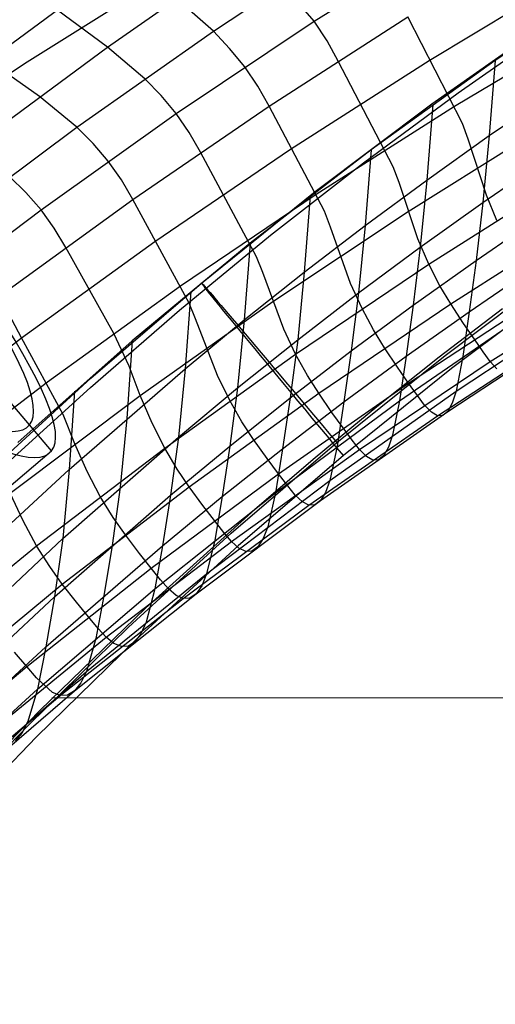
# Model space of a CAD drawing. Extents: x -919 to -345, y -585 to -19.
# Tile 49 of 123: x -783 to -762, y -180 to -137. Entities that reach past the tile are written whole.
import ezdxf

# ---------------------------------------------------------------- set-up
doc = ezdxf.new("R2010")
doc.units = 0
for name, color, linetype in [('IMBOTT_SEDU', 139, 'CONTINUOUS'), ('LIMES_EST', 7, 'CONTINUOUS'), ('SCHIUMATO', 84, 'CONTINUOUS'), ('TELAIO', 3, 'CONTINUOUS')]:
    doc.layers.add(name, color=color, linetype=linetype)

msp = doc.modelspace()

# ---------------------------------------------------------------- linework, layer by layer
at = {"layer": 'IMBOTT_SEDU'}
for p, q in [((-764.419, -140.718, -29.484), (-759.166, -137.022, -29.483)), ((-769.551, -144.581, -29.486), (-764.419, -140.718, -29.484)), ((-774.556, -148.608, -29.487), (-769.551, -144.581, -29.486)), ((-763.831, -151.791, -11.358), (-758.937, -148.107, -11.352)), ((-779.43, -152.793, -29.487), (-774.556, -148.608, -29.487)), ((-758.665, -148.7, -47.28), (-763.548, -152.373, -47.28)), ((-761.304, -149.741, -11.358), (-764.092, -151.876, -11.361)), ((-768.604, -155.63, -11.363), (-763.831, -151.791, -11.358)), ((-764.092, -151.876, -11.361), (-766.84, -154.062, -11.364)), ((-763.548, -152.373, -47.28), (-768.31, -156.202, -47.28)), ((-784.167, -157.132, -29.487), (-779.43, -152.793, -29.487)), ((-766.84, -154.062, -11.364), (-769.549, -156.298, -11.366)), ((-773.251, -159.621, -11.366), (-768.604, -155.63, -11.363)), ((-768.31, -156.202, -47.28), (-772.946, -160.183, -47.28)), ((-769.549, -156.298, -11.366), (-772.215, -158.584, -11.368)), ((-772.215, -158.584, -11.368), (-777.02, -162.925, -11.372)), ((-777.768, -163.758, -11.369), (-773.251, -159.621, -11.366)), ((-772.946, -160.183, -47.28), (-777.452, -164.31, -47.28)), ((-777.02, -162.925, -11.372), (-781.675, -167.425, -11.374)), ((-782.151, -168.037, -11.371), (-777.768, -163.758, -11.369)), ((-777.452, -164.31, -47.28), (-781.822, -168.58, -47.28)), ((-691.569, -166.813, -7.412), (-781.144, -166.891, -11.374)), ((-781.675, -167.425, -11.374), (-785.501, -171.362, -11.375)), ((-786.395, -172.454, -11.372), (-782.151, -168.037, -11.371)), ((-781.822, -168.58, -47.28), (-786.053, -172.988, -47.28))]:
    msp.add_line(p, q, dxfattribs=at)
at = {"layer": 'IMBOTT_SEDU', "extrusion": (0.767802, 0.640675, -0.003922)}
msp.add_arc((360.441, -31.814, -689.8), 21.703, 303.1462, 54.8532, dxfattribs=at)
at = {"layer": 'LIMES_EST'}
for p, q in [((-781.156, -156, 93.762), (-783.091, -153.707, 93.788)), ((-798.752, -170.841, 92.913), (-781.156, -156, 93.762))]:
    msp.add_line(p, q, dxfattribs=at)
at = {"layer": 'LIMES_EST', "extrusion": (0.696503, 0.716248, 0.043273)}
msp.add_arc((793.381, 123.555, -651.459), 339.13, 157.72278, 202.77131, dxfattribs=at)
at = {"layer": 'LIMES_EST', "extrusion": (0.697094, 0.715662, 0.043444)}
msp.add_arc((792.858, 123.691, -651.963), 340.646, 157.72557, 202.7711, dxfattribs=at)
at = {"layer": 'LIMES_EST', "extrusion": (0.697679, 0.715081, 0.043614)}
msp.add_arc((792.339, 123.825, -652.46), 342.162, 157.72834, 202.77093, dxfattribs=at)
at = {"layer": 'SCHIUMATO'}
for p, q in [((-774.031, -137.517, 202.575), (-767.901, -133.458, 203.149)), ((-769.605, -137.078, 194.405), (-763.429, -133.187, 194.867)), ((-783.947, -138.811, 220.314), (-777.902, -134.363, 221.053)), ((-778.693, -138.215, 210.707), (-772.605, -133.967, 211.37)), ((-764.54, -138.803, 177.73), (-758.336, -135.075, 177.914)), ((-756.03, -135.063, -35.882), (-761.623, -138.807, -35.879)), ((-769.605, -137.078, 194.405), (-770.977, -135.464, 202.863)), ((-777.776, -136.08, -44.99), (-782.227, -138.879, -45.009)), ((-774.031, -137.517, 202.575), (-775.666, -136.071, 211.04)), ((-778.693, -138.215, 210.707), (-780.939, -136.566, 220.685)), ((-771.583, -140.821, 185.816), (-765.47, -136.892, 186.154)), ((-763.072, -141.577, 166.327), (-765.47, -136.892, 186.154)), ((-775.672, -141.145, 193.932), (-769.605, -137.078, 194.405)), ((-769.032, -137.942, 190.167), (-769.605, -137.078, 194.405)), ((-763.42, -140.816, 169.386), (-757.229, -137.118, 169.417)), ((-763.259, -140.227, -35.78), (-759.01, -137.251, -35.78)), ((-780.043, -141.745, 201.991), (-774.031, -137.517, 202.575)), ((-773.319, -138.274, 198.424), (-774.031, -137.517, 202.575)), ((-784.663, -142.628, 210.04), (-778.693, -138.215, 210.707)), ((-777.051, -139.61, 202.284), (-778.693, -138.215, 210.707)), ((-772.655, -139.091, 194.17), (-773.319, -138.274, 198.424)), ((-768.538, -138.833, 185.986), (-769.032, -137.942, 190.167)), ((-782.227, -138.879, -45.009), (-786.615, -141.77, -45.027)), ((-781.693, -140.401, 210.374), (-783.947, -138.811, 220.314)), ((-772.081, -139.941, 189.963), (-772.655, -139.091, 194.17)), ((-770.635, -142.706, 177.54), (-764.54, -138.803, 177.73)), ((-766.123, -143.491, 166.325), (-768.538, -138.833, 185.986)), ((-761.623, -138.807, -35.879), (-767.088, -142.739, -35.875)), ((-761.623, -138.807, -35.879), (-761.888, -142.115, -19.895)), ((-776.337, -140.345, 198.157), (-777.051, -139.61, 202.284)), ((-771.583, -140.821, 185.816), (-772.081, -139.941, 189.963)), ((-780.043, -141.745, 201.991), (-781.693, -140.401, 210.374)), ((-775.672, -141.145, 193.932), (-776.337, -140.345, 198.157)), ((-767.431, -143.311, -35.78), (-763.259, -140.227, -35.78)), ((-761.888, -142.115, -19.895), (-759.104, -140.209, -19.897)), ((-777.581, -144.923, 185.467), (-771.583, -140.821, 185.816)), ((-769.144, -145.447, 166.323), (-771.583, -140.821, 185.816)), ((-769.504, -144.69, 169.355), (-763.42, -140.816, 169.386)), ((-764.372, -140.75, -35.877), (-764.639, -144.072, -19.894)), ((-781.621, -145.379, 193.448), (-775.672, -141.145, 193.932)), ((-775.096, -141.98, 189.757), (-775.672, -141.145, 193.932)), ((-785.938, -146.137, 201.399), (-780.043, -141.745, 201.991)), ((-779.328, -142.459, 197.889), (-780.043, -141.745, 201.991)), ((-765.461, -145.453, 158.38), (-759.387, -141.653, 158.402)), ((-762.818, -142.268, 163.561), (-763.072, -141.577, 166.327)), ((-774.596, -142.85, 185.643), (-775.096, -141.98, 189.757)), ((-764.639, -144.072, -19.894), (-761.888, -142.115, -19.895)), ((-761.888, -142.115, -19.895), (-762.168, -145.061, -3.85)), ((-778.661, -143.241, 193.691), (-779.328, -142.459, 197.889)), ((-762.018, -144.739, 153.042), (-762.818, -142.268, 163.561)), ((-776.614, -146.782, 177.344), (-770.635, -142.706, 177.54)), ((-772.138, -147.448, 166.321), (-774.596, -142.85, 185.643)), ((-767.088, -142.739, -35.875), (-772.418, -146.855, -35.871)), ((-767.088, -142.739, -35.875), (-767.355, -146.077, -19.892)), ((-778.084, -144.062, 189.547), (-778.661, -143.241, 193.691)), ((-771.522, -146.503, -35.78), (-767.431, -143.311, -35.78)), ((-765.861, -144.184, 163.561), (-766.123, -143.491, 166.325)), ((-762.168, -145.061, -3.85), (-759.379, -143.147, -3.851)), ((-782.288, -144.615, 197.617), (-783.005, -143.921, 201.696)), ((-777.581, -144.923, 185.467), (-778.084, -144.062, 189.547)), ((-767.355, -146.077, -19.892), (-764.639, -144.072, -19.894)), ((-765.027, -146.665, 153.031), (-765.861, -144.184, 163.561)), ((-764.639, -144.072, -19.894), (-764.924, -147.027, -3.849)), ((-764.546, -147.777, 147.512), (-758.542, -143.975, 147.519)), ((-781.621, -145.379, 193.448), (-782.288, -144.615, 197.617)), ((-775.476, -148.737, 169.323), (-769.504, -144.69, 169.355)), ((-769.77, -144.775, -35.873), (-770.035, -148.131, -19.89)), ((-761.553, -145.851, 147.516), (-762.018, -144.739, 153.042)), ((-783.461, -149.191, 185.11), (-777.581, -144.923, 185.467)), ((-775.104, -149.491, 166.319), (-777.581, -144.923, 185.467)), ((-764.924, -147.027, -3.849), (-762.168, -145.061, -3.85)), ((-762.168, -145.061, -3.85), (-762.472, -147.611, 11.926)), ((-787.449, -149.779, 192.955), (-781.621, -145.379, 193.448)), ((-781.042, -146.186, 189.336), (-781.621, -145.379, 193.448)), ((-771.413, -149.421, 158.357), (-765.461, -145.453, 158.38)), ((-768.873, -146.141, 163.56), (-769.144, -145.447, 166.323)), ((-770.035, -148.131, -19.89), (-767.355, -146.077, -19.892)), ((-767.355, -146.077, -19.892), (-767.643, -149.043, -3.847)), ((-763.586, -149.524, 136.435), (-757.639, -145.742, 136.423)), ((-762.472, -147.611, 11.926), (-759.672, -145.695, 11.926)), ((-780.536, -147.036, 185.29), (-781.042, -146.186, 189.336)), ((-775.53, -149.801, -35.78), (-771.522, -146.503, -35.78)), ((-767.992, -148.625, 153.019), (-768.873, -146.141, 163.56)), ((-782.476, -151.026, 177.143), (-776.614, -146.782, 177.344)), ((-772.418, -146.855, -35.871), (-777.606, -151.151, -35.866)), ((-772.418, -146.855, -35.871), (-772.678, -150.233, -19.888)), ((-764.546, -147.777, 147.512), (-765.027, -146.665, 153.031)), ((-778.419, -150.823, 169.307), (-780.536, -147.036, 185.29)), ((-767.643, -149.043, -3.847), (-764.924, -147.027, -3.849)), ((-764.924, -147.027, -3.849), (-765.236, -149.578, 11.927)), ((-771.859, -148.142, 163.56), (-772.138, -147.448, 166.321)), ((-770.416, -151.738, 147.504), (-764.546, -147.777, 147.512)), ((-765.236, -149.578, 11.927), (-762.472, -147.611, 11.926)), ((-764.059, -148.724, 141.985), (-764.546, -147.777, 147.512)), ((-762.472, -147.611, 11.926), (-762.776, -149.868, 27.747)), ((-772.678, -150.233, -19.888), (-770.035, -148.131, -19.89)), ((-770.935, -150.633, 153.006), (-771.859, -148.142, 163.56)), ((-770.035, -148.131, -19.89), (-770.324, -151.11, -3.846)), ((-762.776, -149.868, 27.747), (-759.964, -147.954, 27.748)), ((-767.49, -149.732, 147.508), (-767.992, -148.625, 153.019)), ((-761.844, -152.063, 107.448), (-755.979, -148.357, 107.449)), ((-781.334, -152.95, 169.291), (-775.476, -148.737, 169.323)), ((-775.03, -148.981, -35.868), (-775.283, -152.382, -19.885)), ((-770.324, -151.11, -3.846), (-767.643, -149.043, -3.847)), ((-767.643, -149.043, -3.847), (-767.964, -151.597, 11.927)), ((-763.586, -149.524, 136.435), (-764.059, -148.724, 141.985)), ((-782.476, -151.026, 177.143), (-783.461, -149.191, 185.11)), ((-777.254, -153.56, 158.333), (-771.413, -149.421, 158.357)), ((-774.816, -150.187, 163.56), (-775.104, -149.491, 166.319)), ((-769.396, -153.463, 136.447), (-763.586, -149.524, 136.435)), ((-765.441, -153.009, 121.997), (-759.604, -149.184, 121.987)), ((-763.026, -150.382, 129.245), (-763.586, -149.524, 136.435)), ((-779.451, -153.202, -35.78), (-775.53, -149.801, -35.78)), ((-767.964, -151.597, 11.927), (-765.236, -149.578, 11.927)), ((-766.985, -150.674, 141.987), (-767.49, -149.732, 147.508)), ((-765.837, -153.788, 43.603), (-760.232, -149.927, 43.606)), ((-765.236, -149.578, 11.927), (-765.55, -151.83, 27.747)), ((-765.55, -151.83, 27.747), (-762.776, -149.868, 27.747)), ((-763.351, -153.363, 59.519), (-757.664, -149.611, 59.523)), ((-762.776, -149.868, 27.747), (-763.054, -151.835, 43.604)), ((-775.283, -152.382, -19.885), (-772.678, -150.233, -19.888)), ((-773.85, -152.684, 152.993), (-774.816, -150.187, 163.56)), ((-772.678, -150.233, -19.888), (-772.968, -153.225, -3.844)), ((-762.544, -151.08, 121.992), (-763.026, -150.382, 129.245)), ((-777.745, -152.272, 163.559), (-778.419, -150.823, 169.307)), ((-770.416, -151.738, 147.504), (-770.935, -150.633, 153.006)), ((-766.499, -151.467, 136.441), (-766.985, -150.674, 141.987)), ((-764.174, -154.452, 91.466), (-758.401, -150.683, 91.471)), ((-763.719, -154.257, 75.481), (-757.992, -150.503, 75.485)), ((-788.212, -155.44, 176.937), (-782.476, -151.026, 177.143)), ((-777.606, -151.151, -35.866), (-782.646, -155.621, -35.861)), ((-780.644, -154.398, 163.559), (-782.476, -151.026, 177.143)), ((-777.606, -151.151, -35.866), (-777.85, -154.577, -19.883)), ((-772.968, -153.225, -3.844), (-770.324, -151.11, -3.846)), ((-770.324, -151.11, -3.846), (-770.653, -153.665, 11.928)), ((-762.158, -151.638, 114.727), (-762.544, -151.08, 121.992)), ((-770.653, -153.665, 11.928), (-767.964, -151.597, 11.927)), ((-767.964, -151.597, 11.927), (-768.288, -153.842, 27.746)), ((-765.928, -152.318, 129.252), (-766.499, -151.467, 136.441)), ((-761.844, -152.063, 107.448), (-762.158, -151.638, 114.727)), ((-776.178, -155.874, 147.494), (-770.416, -151.738, 147.504)), ((-769.895, -152.675, 141.989), (-770.416, -151.738, 147.504)), ((-768.288, -153.842, 27.746), (-765.55, -151.83, 27.747)), ((-767.599, -155.941, 107.446), (-761.844, -152.063, 107.448)), ((-765.55, -151.83, 27.747), (-765.837, -153.788, 43.603)), ((-763.054, -151.835, 43.604), (-763.351, -153.363, 59.519)), ((-761.552, -152.382, 99.466), (-761.844, -152.063, 107.448)), ((-780.379, -156.817, -19.881), (-775.283, -152.382, -19.885)), ((-777.254, -153.56, 158.333), (-777.745, -152.272, 163.559)), ((-775.283, -152.382, -19.885), (-775.573, -155.389, -3.843)), ((-765.441, -153.009, 121.997), (-765.928, -152.318, 129.252)), ((-787.066, -157.334, 169.259), (-781.334, -152.95, 169.291)), ((-773.311, -153.786, 147.499), (-773.85, -152.684, 152.993)), ((-771.165, -157.005, 122.008), (-765.441, -153.009, 121.997)), ((-769.396, -153.463, 136.447), (-769.895, -152.675, 141.989)), ((-765.052, -153.56, 114.729), (-765.441, -153.009, 121.997)), ((-783.284, -156.705, -35.78), (-779.451, -153.202, -35.78)), ((-780.145, -153.364, -35.863), (-780.379, -156.817, -19.881)), ((-775.573, -155.389, -3.843), (-772.968, -153.225, -3.844)), ((-775.101, -157.578, 136.459), (-769.396, -153.463, 136.447)), ((-772.968, -153.225, -3.844), (-773.305, -155.783, 11.929)), ((-768.813, -154.304, 129.259), (-769.396, -153.463, 136.447)), ((-768.908, -157.299, 59.515), (-763.351, -153.363, 59.519)), ((-763.351, -153.363, 59.519), (-763.524, -153.896, 67.495)), ((-782.974, -157.866, 158.306), (-777.254, -153.56, 158.333)), ((-776.735, -154.775, 152.98), (-777.254, -153.56, 158.333)), ((-772.775, -154.718, 141.991), (-773.311, -153.786, 147.499)), ((-773.305, -155.783, 11.929), (-770.653, -153.665, 11.928)), ((-771.297, -157.838, 43.6), (-765.837, -153.788, 43.603)), ((-770.653, -153.665, 11.928), (-770.989, -155.903, 27.745)), ((-770.989, -155.903, 27.745), (-768.288, -153.842, 27.746)), ((-768.288, -153.842, 27.746), (-768.585, -155.789, 43.601)), ((-765.837, -153.788, 43.603), (-766.146, -155.308, 59.517)), ((-764.736, -153.981, 107.447), (-765.052, -153.56, 114.729)), ((-763.524, -153.896, 67.495), (-763.719, -154.257, 75.481)), ((-769.323, -158.188, 75.475), (-763.719, -154.257, 75.481)), ((-768.317, -154.986, 122.003), (-768.813, -154.304, 129.259)), ((-764.438, -154.295, 99.464), (-764.736, -153.981, 107.447)), ((-764.174, -154.452, 91.466), (-764.438, -154.295, 99.464)), ((-763.719, -154.257, 75.481), (-763.935, -154.441, 83.471)), ((-780.131, -155.691, 158.32), (-780.644, -154.398, 163.559)), ((-777.85, -154.577, -19.883), (-778.137, -157.601, -3.841)), ((-772.263, -155.5, 136.453), (-772.775, -154.718, 141.991)), ((-769.83, -158.392, 91.462), (-764.174, -154.452, 91.466)), ((-763.935, -154.441, 83.471), (-764.174, -154.452, 91.466)), ((-776.178, -155.874, 147.494), (-776.735, -154.775, 152.98)), ((-767.922, -155.528, 114.731), (-768.317, -154.986, 122.003)), ((-780.663, -159.858, -3.839), (-775.573, -155.389, -3.843)), ((-775.573, -155.389, -3.843), (-775.917, -157.949, 11.929)), ((-771.669, -156.332, 129.266), (-772.263, -155.5, 136.453)), ((-767.599, -155.941, 107.446), (-767.922, -155.528, 114.731)), ((-766.146, -155.308, 59.517), (-766.33, -155.839, 67.493)), ((-781.819, -160.176, 147.482), (-776.178, -155.874, 147.494)), ((-779.59, -156.907, 152.966), (-780.131, -155.691, 158.32)), ((-775.626, -156.802, 141.993), (-776.178, -155.874, 147.494)), ((-775.917, -157.949, 11.929), (-773.305, -155.783, 11.929)), ((-773.305, -155.783, 11.929), (-773.652, -158.013, 27.745)), ((-773.652, -158.013, 27.745), (-770.989, -155.903, 27.745)), ((-773.238, -159.986, 107.445), (-767.599, -155.941, 107.446)), ((-770.989, -155.903, 27.745), (-771.297, -157.838, 43.6)), ((-768.585, -155.789, 43.601), (-768.908, -157.299, 59.515)), ((-767.292, -156.249, 99.462), (-767.599, -155.941, 107.446)), ((-766.33, -155.839, 67.493), (-766.536, -156.201, 75.478)), ((-771.165, -157.005, 122.008), (-771.669, -156.332, 129.266)), ((-767.017, -156.4, 91.464), (-767.292, -156.249, 99.462)), ((-766.766, -156.386, 83.469), (-767.017, -156.4, 91.464)), ((-766.536, -156.201, 75.478), (-766.766, -156.386, 83.469)), ((-785.341, -161.404, -19.876), (-780.379, -156.817, -19.881)), ((-780.379, -156.817, -19.881), (-780.663, -159.858, -3.839)), ((-779.015, -158.003, 147.488), (-779.59, -156.907, 152.966)), ((-775.101, -157.578, 136.459), (-775.626, -156.802, 141.993)), ((-776.773, -161.165, 122.019), (-771.165, -157.005, 122.008)), ((-774.331, -161.415, 59.51), (-768.908, -157.299, 59.515)), ((-770.763, -157.538, 114.734), (-771.165, -157.005, 122.008)), ((-768.908, -157.299, 59.515), (-769.103, -157.828, 67.491)), ((-780.686, -161.859, 136.47), (-775.101, -157.578, 136.459)), ((-778.137, -157.601, -3.841), (-778.49, -160.164, 11.93)), ((-774.495, -158.402, 129.273), (-775.101, -157.578, 136.459)), ((-770.433, -157.943, 107.446), (-770.763, -157.538, 114.734)), ((-782.412, -159.083, 152.951), (-782.974, -157.866, 158.306)), ((-781.022, -162.423, 11.931), (-775.917, -157.949, 11.929)), ((-778.448, -158.927, 141.995), (-779.015, -158.003, 147.488)), ((-776.613, -162.074, 43.597), (-771.297, -157.838, 43.6)), ((-775.917, -157.949, 11.929), (-776.277, -160.171, 27.744)), ((-776.277, -160.171, 27.744), (-773.652, -158.013, 27.745)), ((-774.799, -162.292, 75.47), (-769.323, -158.188, 75.475)), ((-773.652, -158.013, 27.745), (-773.973, -159.933, 43.599)), ((-771.297, -157.838, 43.6), (-771.637, -159.335, 59.513)), ((-770.117, -158.245, 99.459), (-770.433, -157.943, 107.446)), ((-769.323, -158.188, 75.475), (-769.566, -158.375, 83.466)), ((-769.103, -157.828, 67.491), (-769.323, -158.188, 75.475)), ((-775.365, -162.5, 91.456), (-769.83, -158.392, 91.462)), ((-773.983, -159.064, 122.014), (-774.495, -158.402, 129.273)), ((-769.83, -158.392, 91.462), (-770.117, -158.245, 99.459)), ((-769.566, -158.375, 83.466), (-769.83, -158.392, 91.462)), ((-781.819, -160.176, 147.482), (-782.412, -159.083, 152.951)), ((-777.91, -159.697, 136.465), (-778.448, -158.927, 141.995)), ((-773.575, -159.589, 114.736), (-773.983, -159.064, 122.014)), ((-771.637, -159.335, 59.513), (-771.844, -159.86, 67.488)), ((-790.534, -169.141, -3.829), (-780.663, -159.858, -3.839)), ((-780.663, -159.858, -3.839), (-781.022, -162.423, 11.931)), ((-777.293, -160.512, 129.28), (-777.91, -159.697, 136.465)), ((-773.973, -159.933, 43.599), (-774.331, -161.415, 59.51)), ((-773.238, -159.986, 107.445), (-773.575, -159.589, 114.736)), ((-771.844, -159.86, 67.488), (-772.077, -160.219, 75.473)), ((-801.03, -175.895, 147.428), (-781.819, -160.176, 147.482)), ((-781.236, -161.094, 141.996), (-781.819, -160.176, 147.482)), ((-781.41, -164.625, 27.743), (-776.277, -160.171, 27.744)), ((-778.49, -160.164, 11.93), (-778.864, -162.376, 27.744)), ((-778.758, -164.196, 107.444), (-773.238, -159.986, 107.445)), ((-776.277, -160.171, 27.744), (-776.613, -162.074, 43.597)), ((-772.912, -160.282, 99.457), (-773.238, -159.986, 107.445)), ((-772.613, -160.425, 91.459), (-772.912, -160.282, 99.457)), ((-772.077, -160.219, 75.473), (-772.335, -160.406, 83.463)), ((-776.773, -161.165, 122.019), (-777.293, -160.512, 129.28)), ((-772.335, -160.406, 83.463), (-772.613, -160.425, 91.459)), ((-782.254, -165.492, 122.031), (-776.773, -161.165, 122.019)), ((-780.686, -161.859, 136.47), (-781.236, -161.094, 141.996)), ((-776.357, -161.68, 114.738), (-776.773, -161.165, 122.019)), ((-779.616, -165.708, 59.505), (-774.331, -161.415, 59.51)), ((-776.013, -162.07, 107.444), (-776.357, -161.68, 114.738)), ((-774.331, -161.415, 59.51), (-774.55, -161.936, 67.485)), ((-799.67, -177.557, 136.508), (-780.686, -161.859, 136.47)), ((-781.779, -166.491, 43.594), (-776.613, -162.074, 43.597)), ((-780.058, -162.664, 129.288), (-780.686, -161.859, 136.47)), ((-776.613, -162.074, 43.597), (-776.991, -163.54, 59.508)), ((-775.677, -162.36, 99.455), (-776.013, -162.07, 107.444)), ((-774.55, -161.936, 67.485), (-774.799, -162.292, 75.47)), ((-790.952, -171.687, 11.936), (-781.022, -162.423, 11.931)), ((-781.022, -162.423, 11.931), (-781.41, -164.625, 27.743)), ((-780.775, -166.774, 91.45), (-775.365, -162.5, 91.456)), ((-780.145, -166.566, 75.463), (-774.799, -162.292, 75.47)), ((-778.864, -162.376, 27.744), (-779.216, -164.261, 43.596)), ((-775.365, -162.5, 91.456), (-775.677, -162.36, 99.455)), ((-775.072, -162.479, 83.46), (-775.365, -162.5, 91.456)), ((-774.799, -162.292, 75.47), (-775.072, -162.479, 83.46)), ((-779.531, -163.307, 122.025), (-780.058, -162.664, 129.288)), ((-779.109, -163.813, 114.741), (-779.531, -163.307, 122.025)), ((-778.758, -164.196, 107.444), (-779.109, -163.813, 114.741)), ((-776.991, -163.54, 59.508), (-777.224, -164.055, 67.483)), ((-786.814, -170.796, 107.442), (-778.758, -164.196, 107.444)), ((-779.216, -164.261, 43.596), (-779.616, -165.708, 59.505)), ((-778.411, -164.48, 99.452), (-778.758, -164.196, 107.444)), ((-777.224, -164.055, 67.483), (-777.488, -164.408, 75.466)), ((-791.4, -173.85, 27.741), (-781.41, -164.625, 27.743)), ((-781.41, -164.625, 27.743), (-781.779, -166.491, 43.594)), ((-778.086, -164.617, 91.453), (-778.411, -164.48, 99.452)), ((-777.778, -164.594, 83.457), (-778.086, -164.617, 91.453)), ((-777.488, -164.408, 75.466), (-777.778, -164.594, 83.457)), ((-782.254, -165.492, 122.031), (-782.788, -164.86, 129.295)), ((-798.289, -178.998, 122.073), (-782.254, -165.492, 122.031)), ((-781.827, -165.989, 114.744), (-782.254, -165.492, 122.031)), ((-787.303, -172.43, 59.497), (-779.616, -165.708, 59.505)), ((-781.113, -166.641, 99.45), (-781.827, -165.989, 114.744)), ((-779.616, -165.708, 59.505), (-779.864, -166.217, 67.479)), ((-779.864, -166.217, 67.479), (-780.145, -166.566, 75.463)), ((-791.829, -175.655, 43.586), (-781.779, -166.491, 43.594)), ((-788.672, -173.449, 91.439), (-780.775, -166.774, 91.45)), ((-787.931, -173.252, 75.451), (-780.145, -166.566, 75.463)), ((-781.779, -166.491, 43.594), (-782.203, -167.918, 59.503)), ((-780.775, -166.774, 91.45), (-781.113, -166.641, 99.45)), ((-780.451, -166.751, 83.453), (-780.775, -166.774, 91.45)), ((-780.145, -166.566, 75.463), (-780.451, -166.751, 83.453)), ((-782.203, -167.918, 59.503), (-782.467, -168.419, 67.476)), ((-782.467, -168.419, 67.476), (-782.765, -168.763, 75.459))]:
    msp.add_line(p, q, dxfattribs=at)
at = {"layer": 'TELAIO', "extrusion": (1.21317e-15, -0.04013, 0.999194)}
msp.add_arc((-631.948, -357.63, 226.069), 291.852, 90, 147.86234, dxfattribs=at)
at = {"layer": 'TELAIO', "extrusion": (7.91272e-16, -0.04013, 0.999194)}
msp.add_arc((-631.948, -357.63, 231.265), 287.057, 90, 147.86234, dxfattribs=at)
at = {"layer": 'TELAIO', "extrusion": (9.99739e-16, -0.04013, 0.999194)}
msp.add_arc((-631.948, -357.63, 221.273), 286.656, 90, 147.86234, dxfattribs=at)
at = {"layer": 'TELAIO', "extrusion": (1.21182e-15, -0.04013, 0.999194)}
msp.add_arc((-631.948, -357.63, 226.47), 281.86, 90, 147.86234, dxfattribs=at)
at = {"layer": 'TELAIO'}
msp.add_arc((-631.945, -445.649, -36.09), 348.656, 90.00037, 118.48673, dxfattribs=at)

doc.saveas('drawing.dxf')
